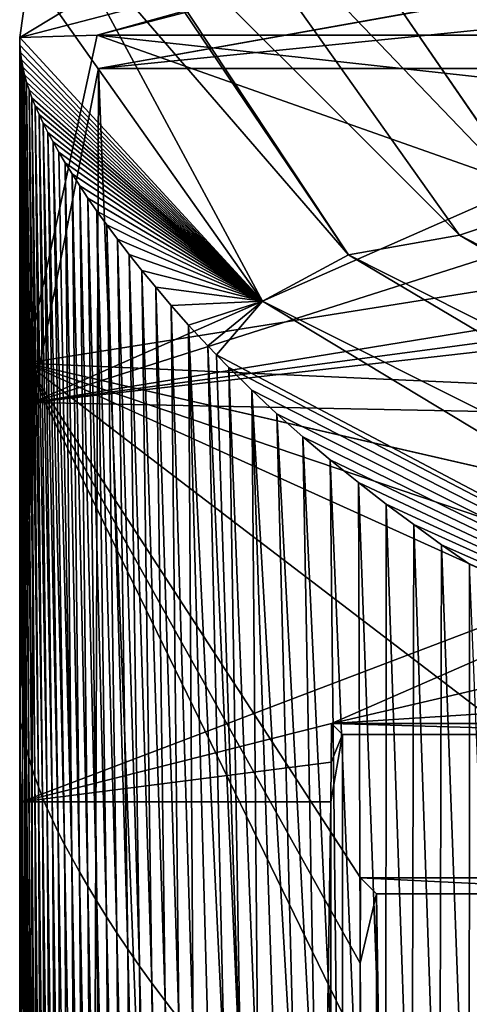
# Model space of a CAD drawing. Extents: x -54 to 446, y -6 to 1624.
# Tile 189 of 225: x -16 to -14.68, y 1619.95 to 1622.85. Entities that reach past the tile are written whole.
import ezdxf

# ---------------------------------------------------------------- set-up
doc = ezdxf.new("R2010")
doc.units = 0
doc.header["$LTSCALE"] = 46.933333
for name, color, linetype in [('1000', 7, 'CONTINUOUS'), ('1157', 7, 'CONTINUOUS'), ('1183', 7, 'CONTINUOUS'), ('1241', 7, 'CONTINUOUS'), ('1284', 7, 'CONTINUOUS'), ('1346', 7, 'CONTINUOUS'), ('1399', 7, 'CONTINUOUS'), ('1437', 7, 'CONTINUOUS'), ('1439', 7, 'CONTINUOUS'), ('1444', 7, 'CONTINUOUS'), ('1452', 7, 'CONTINUOUS'), ('1479', 7, 'CONTINUOUS'), ('1487', 7, 'CONTINUOUS'), ('1499', 7, 'CONTINUOUS'), ('1570', 7, 'CONTINUOUS'), ('1577', 7, 'CONTINUOUS'), ('967', 7, 'CONTINUOUS')]:
    doc.layers.add(name, color=color, linetype=linetype)

msp = doc.modelspace()

# ---------------------------------------------------------------- linework, layer by layer
at = {"layer": '1000', "color": 7, "linetype": 'CONTINUOUS'}
for points in [[(-15.7686, 1622.7078, -2.7114), (-12.8001, 1623.2398, -9.5999), (-13.6176, 1568, -8.4001), (-15.7686, 1622.7078, -2.7114)], [(-15.7686, 1622.7078, -2.7114), (-15.995, 1555.1313, -0.4), (-15.9628, 1621.7248, -1.0902), (-15.7686, 1622.7078, -2.7114)], [(-15.995, 1555.1313, -0.4), (-15.7686, 1622.7078, -2.7114), (-13.6176, 1568, -8.4001), (-15.995, 1555.1313, -0.4)], [(-15.9628, 1621.7248, -1.0902), (-15.995, 1555.1313, -0.4), (-15.995, 1620.5502, -0.4), (-15.9628, 1621.7248, -1.0902)]]:
    msp.add_3dface(points, dxfattribs=at)
at = {"layer": '1157', "color": 7, "linetype": 'CONTINUOUS'}
for points in [[(-12.8001, 1623.2398, -9.5999), (-15.7686, 1622.7078, -2.7114), (-11.0956, 1623.1821, -8.5375), (-12.8001, 1623.2398, -9.5999)], [(-15.7686, 1622.7078, -2.7114), (-13.7349, 1622.7078, -2.7114), (-11.0956, 1623.1821, -8.5375), (-15.7686, 1622.7078, -2.7114)]]:
    msp.add_3dface(points, dxfattribs=at)
at = {"layer": '1183', "color": 7, "linetype": 'CONTINUOUS'}
for points in [[(-13.9489, 1554.989, -1.4), (-13.9489, 1620.7487, -1.4), (-15.0514, 1554.989, -1.4), (-13.9489, 1554.989, -1.4)], [(-15.0514, 1554.989, -1.4), (-13.9489, 1620.7487, -1.4), (-15.0514, 1620.7487, -1.4), (-15.0514, 1554.989, -1.4)]]:
    msp.add_3dface(points, dxfattribs=at)
at = {"layer": '1241', "color": 7, "linetype": 'CONTINUOUS'}
for points in [[(-13.9489, 1620.7487, -1.4), (-13.9166, 1620.781, -0.4742), (-15.0837, 1620.781, -0.4742), (-13.9489, 1620.7487, -1.4)], [(-13.9489, 1620.7487, -1.4), (-15.0837, 1620.781, -0.4742), (-15.0514, 1620.7487, -1.4), (-13.9489, 1620.7487, -1.4)]]:
    msp.add_3dface(points, dxfattribs=at)
at = {"layer": '1284', "color": 7, "linetype": 'CONTINUOUS'}
for points in [[(-15.7686, 1622.7078, -2.7114), (-15.9628, 1621.7248, -1.0902), (-13.7349, 1622.7078, -2.7114), (-15.7686, 1622.7078, -2.7114)], [(-15.9628, 1621.7248, -1.0902), (-13.8533, 1622.3973, -2.0212), (-13.7349, 1622.7078, -2.7114), (-15.9628, 1621.7248, -1.0902)], [(-15.9628, 1621.7248, -1.0902), (-13.9218, 1622.0571, -1.478), (-13.8533, 1622.3973, -2.0212), (-15.9628, 1621.7248, -1.0902)], [(-13.4672, 1622.0588, -1.4803), (-15.9628, 1621.7248, -1.0902), (-13.0158, 1622.0606, -1.4827), (-13.4672, 1622.0588, -1.4803)], [(-13.0158, 1622.0606, -1.4827), (-15.9628, 1621.7248, -1.0902), (-13.0591, 1621.667, -1.0342), (-13.0158, 1622.0606, -1.4827)], [(-13.9218, 1622.0571, -1.478), (-15.9628, 1621.7248, -1.0902), (-13.4672, 1622.0588, -1.4803), (-13.9218, 1622.0571, -1.478)], [(-15.9628, 1621.7248, -1.0902), (-15.995, 1620.5502, -0.4), (-13.0591, 1621.667, -1.0342), (-15.9628, 1621.7248, -1.0902)], [(-15.995, 1620.5502, -0.4), (-15.0837, 1620.781, -0.4742), (-13.0591, 1621.667, -1.0342), (-15.995, 1620.5502, -0.4)], [(-13.0591, 1621.667, -1.0342), (-15.0837, 1620.781, -0.4742), (-13.081, 1621.2472, -0.7061), (-13.0591, 1621.667, -1.0342)], [(-15.0837, 1620.781, -0.4742), (-13, 1620.9153, -0.5289), (-13.081, 1621.2472, -0.7061), (-15.0837, 1620.781, -0.4742)], [(-13.9166, 1620.781, -0.4742), (-13, 1620.9153, -0.5289), (-15.0837, 1620.781, -0.4742), (-13.9166, 1620.781, -0.4742)], [(-15.0837, 1620.781, -0.4742), (-15.995, 1620.5502, -0.4), (-15.0851, 1620.6665, -0.4343), (-15.0837, 1620.781, -0.4742)], [(-15.995, 1620.5502, -0.4), (-15.0863, 1620.5502, -0.4), (-15.0851, 1620.6665, -0.4343), (-15.995, 1620.5502, -0.4)]]:
    msp.add_3dface(points, dxfattribs=at)
at = {"layer": '1346', "color": 7, "linetype": 'CONTINUOUS'}
for points in [[(-15.995, 1620.5502, -0.4), (-15.995, 1555.1313, -0.4), (-15.0863, 1620.5502, -0.4), (-15.995, 1620.5502, -0.4)], [(-15.995, 1555.1313, -0.4), (-15.0863, 1554.9541, -0.4), (-15.0863, 1620.5502, -0.4), (-15.995, 1555.1313, -0.4)]]:
    msp.add_3dface(points, dxfattribs=at)
at = {"layer": '1399', "color": 7, "linetype": 'CONTINUOUS'}
for points in [[(-15.7726, 1622.8059, -2.688), (-16, 1622.7984, -0.0001), (-12.8615, 1623.6144, -9.5174), (-15.7726, 1622.8059, -2.688)], [(-14.2308, 1623.2049, -7.3133), (-15.7726, 1622.8059, -2.688), (-12.8615, 1623.6144, -9.5174), (-14.2308, 1623.2049, -7.3133)], [(-15.981, 1621.8406, -0.7805), (-16, 1622.7984, -0.0001), (-15.7726, 1622.8059, -2.688), (-15.981, 1621.8406, -0.7805)], [(-16, 1622.7984, -0.0001), (-15.981, 1621.8406, -0.7805), (-16, 1621.3148, 0), (-16, 1622.7984, -0.0001)], [(-16, 1620.8106, 0), (-16, 1621.3148, 0), (-15.981, 1621.8406, -0.7805), (-16, 1620.8106, 0)], [(-16, 1619.8222), (-16, 1620.8106, 0), (-15.981, 1621.8406, -0.7805), (-16, 1619.8222)]]:
    msp.add_3dface(points, dxfattribs=at)
at = {"layer": '1437', "color": 7, "linetype": 'CONTINUOUS'}
msp.add_3dface([(-15.7726, 1622.8059, -2.688), (-14.2308, 1623.2049, -7.3133), (-13.7395, 1622.8059, -2.688), (-15.7726, 1622.8059, -2.688)], dxfattribs=at)
at = {"layer": '1439', "color": 7, "linetype": 'CONTINUOUS'}
for points in [[(-15.981, 1621.8406, -0.7805), (-15.7726, 1622.8059, -2.688), (-13.9548, 1622.1638, -1.1247), (-15.981, 1621.8406, -0.7805)], [(-13.9548, 1622.1638, -1.1247), (-15.7726, 1622.8059, -2.688), (-13.8757, 1622.5977, -1.8613), (-13.9548, 1622.1638, -1.1247)], [(-13.8757, 1622.5977, -1.8613), (-15.7726, 1622.8059, -2.688), (-13.7395, 1622.8059, -2.688), (-13.8757, 1622.5977, -1.8613)], [(-12.9829, 1621.7069, -0.666), (-15.981, 1621.8406, -0.7805), (-13.9548, 1622.1638, -1.1247), (-12.9829, 1621.7069, -0.666)], [(-16, 1619.8222), (-15.981, 1621.8406, -0.7805), (-15.0002, 1619.8222), (-16, 1619.8222)], [(-15.981, 1621.8406, -0.7805), (-13, 1620.4896, -0.0752), (-14.0016, 1620.3269, -0.0428), (-15.981, 1621.8406, -0.7805)], [(-13, 1620.4896, -0.0752), (-15.981, 1621.8406, -0.7805), (-13, 1620.8293, -0.1741), (-13, 1620.4896, -0.0752)], [(-15.0002, 1619.8222), (-15.981, 1621.8406, -0.7805), (-14.9998, 1620.0754, -0.0107), (-15.0002, 1619.8222)], [(-14.9987, 1620.3269, -0.0428), (-15.981, 1621.8406, -0.7805), (-14.0016, 1620.3269, -0.0428), (-14.9987, 1620.3269, -0.0428)], [(-15.981, 1621.8406, -0.7805), (-14.9987, 1620.3269, -0.0428), (-14.9998, 1620.0754, -0.0107), (-15.981, 1621.8406, -0.7805)], [(-13, 1620.8293, -0.1741), (-15.981, 1621.8406, -0.7805), (-13, 1621.1551, -0.3124), (-13, 1620.8293, -0.1741)], [(-13, 1621.1551, -0.3124), (-15.981, 1621.8406, -0.7805), (-12.9962, 1621.1555, -0.3126), (-13, 1621.1551, -0.3124)], [(-12.9962, 1621.1555, -0.3126), (-15.981, 1621.8406, -0.7805), (-12.9829, 1621.7069, -0.666), (-12.9962, 1621.1555, -0.3126)]]:
    msp.add_3dface(points, dxfattribs=at)
at = {"layer": '1444', "color": 7, "linetype": 'CONTINUOUS'}
for points in [[(-14.9987, 1620.3269, -0.0428), (-14.0016, 1620.3269, -0.0428), (-14.049, 1620.2795, -1.4), (-14.9987, 1620.3269, -0.0428)], [(-14.9513, 1620.2795, -1.4), (-14.9987, 1620.3269, -0.0428), (-14.049, 1620.2795, -1.4), (-14.9513, 1620.2795, -1.4)]]:
    msp.add_3dface(points, dxfattribs=at)
at = {"layer": '1452', "color": 7, "linetype": 'CONTINUOUS'}
for points in [[(-14.9513, 1555.2266, -1.4), (-14.9513, 1620.2795, -1.4), (-14.049, 1555.2266, -1.4), (-14.9513, 1555.2266, -1.4)], [(-14.049, 1555.2266, -1.4), (-14.9513, 1620.2795, -1.4), (-14.049, 1620.2795, -1.4), (-14.049, 1555.2266, -1.4)]]:
    msp.add_3dface(points, dxfattribs=at)
at = {"layer": '1479', "color": 7, "linetype": 'CONTINUOUS'}
for points in [[(-14.9998, 1620.0754, -0.0107), (-14.9987, 1620.3269, -0.0428), (-14.9513, 1620.2795, -1.4), (-14.9998, 1620.0754, -0.0107)], [(-14.9513, 1555.2266, -1.4), (-14.9998, 1620.0754, -0.0107), (-14.9513, 1620.2795, -1.4), (-14.9513, 1555.2266, -1.4)], [(-15.0002, 1619.8222), (-14.9998, 1620.0754, -0.0107), (-14.9513, 1555.2266, -1.4), (-15.0002, 1619.8222)]]:
    msp.add_3dface(points, dxfattribs=at)
at = {"layer": '1487', "color": 7, "linetype": 'CONTINUOUS'}
msp.add_3dface([(46.1199, 1623.4541, 0.3934), (-15.3, 1623.493, 0.0872), (-14.4766, 1622.2943, 7.7531), (46.1199, 1623.4541, 0.3934)], dxfattribs=at)
at = {"layer": '1499', "color": 7, "linetype": 'CONTINUOUS'}
for points in [[(-15.3, 1623.493, 0.0872), (-15.5729, 1623.4384, 0.074), (-14.4766, 1622.2943, 7.7531), (-15.3, 1623.493, 0.0872)], [(-15.5729, 1623.4384, 0.074), (-15.7876, 1623.2978, 0.046), (-14.7082, 1622.2178, 7.891), (-15.5729, 1623.4384, 0.074)], [(-14.4766, 1622.2943, 7.7531), (-15.5729, 1623.4384, 0.074), (-14.7082, 1622.2178, 7.891), (-14.4766, 1622.2943, 7.7531)], [(-15.7959, 1623.2897, 0.0447), (-15.8975, 1623.1611, 0.0253), (-15.0341, 1622.1597, 7.4601), (-15.7959, 1623.2897, 0.0447)], [(-15.7876, 1623.2978, 0.046), (-15.7959, 1623.2897, 0.0447), (-15.0341, 1622.1597, 7.4601), (-15.7876, 1623.2978, 0.046)], [(-14.7082, 1622.2178, 7.891), (-15.7876, 1623.2978, 0.046), (-15.0341, 1622.1597, 7.4601), (-14.7082, 1622.2178, 7.891)], [(-15.8975, 1623.1611, 0.0253), (-15.9718, 1622.995, 0.008), (-15.2863, 1622.0236, 7.0077), (-15.8975, 1623.1611, 0.0253)], [(-15.0341, 1622.1597, 7.4601), (-15.8975, 1623.1611, 0.0253), (-15.2863, 1622.0236, 7.0077), (-15.0341, 1622.1597, 7.4601)], [(-15.9718, 1622.995, 0.008), (-16, 1622.7984, -0.0001), (-15.2863, 1622.0236, 7.0077), (-15.9718, 1622.995, 0.008)], [(-16, 1622.7984, -0.0001), (-15.9995, 1622.7764, 0.1835), (-15.2863, 1622.0236, 7.0077), (-16, 1622.7984, -0.0001)], [(-15.9995, 1622.7764, 0.1835), (-15.9978, 1622.7546, 0.3661), (-15.2863, 1622.0236, 7.0077), (-15.9995, 1622.7764, 0.1835)], [(-15.9978, 1622.7546, 0.3661), (-15.995, 1622.7329, 0.5477), (-15.2863, 1622.0236, 7.0077), (-15.9978, 1622.7546, 0.3661)], [(-15.995, 1622.7329, 0.5477), (-15.9911, 1622.7113, 0.7274), (-15.2863, 1622.0236, 7.0077), (-15.995, 1622.7329, 0.5477)], [(-15.9911, 1622.7113, 0.7274), (-15.986, 1622.6895, 0.9066), (-15.2863, 1622.0236, 7.0077), (-15.9911, 1622.7113, 0.7274)], [(-15.986, 1622.6895, 0.9066), (-15.9798, 1622.6673, 1.0878), (-15.2863, 1622.0236, 7.0077), (-15.986, 1622.6895, 0.9066)], [(-15.9798, 1622.6673, 1.0878), (-15.9725, 1622.6447, 1.2698), (-15.2863, 1622.0236, 7.0077), (-15.9798, 1622.6673, 1.0878)], [(-15.9725, 1622.6447, 1.2698), (-15.964, 1622.6215, 1.4544), (-15.2863, 1622.0236, 7.0077), (-15.9725, 1622.6447, 1.2698)], [(-15.964, 1622.6215, 1.4544), (-15.9542, 1622.5975, 1.6428), (-15.2863, 1622.0236, 7.0077), (-15.964, 1622.6215, 1.4544)], [(-15.9542, 1622.5975, 1.6428), (-15.9432, 1622.5727, 1.8345), (-15.2863, 1622.0236, 7.0077), (-15.9542, 1622.5975, 1.6428)], [(-15.9432, 1622.5727, 1.8345), (-15.9309, 1622.5468, 2.0312), (-15.2863, 1622.0236, 7.0077), (-15.9432, 1622.5727, 1.8345)], [(-15.9309, 1622.5468, 2.0312), (-15.9171, 1622.5198, 2.2338), (-15.2863, 1622.0236, 7.0077), (-15.9309, 1622.5468, 2.0312)], [(-15.9171, 1622.5198, 2.2338), (-15.9019, 1622.4916, 2.4421), (-15.2863, 1622.0236, 7.0077), (-15.9171, 1622.5198, 2.2338)], [(-15.9019, 1622.4916, 2.4421), (-15.885, 1622.4619, 2.6585), (-15.2863, 1622.0236, 7.0077), (-15.9019, 1622.4916, 2.4421)], [(-15.885, 1622.4619, 2.6585), (-15.8664, 1622.4306, 2.8827), (-15.2863, 1622.0236, 7.0077), (-15.885, 1622.4619, 2.6585)], [(-15.8664, 1622.4306, 2.8827), (-15.8461, 1622.3977, 3.1151), (-15.2863, 1622.0236, 7.0077), (-15.8664, 1622.4306, 2.8827)], [(-15.8461, 1622.3977, 3.1151), (-15.8238, 1622.3629, 3.3571), (-15.2863, 1622.0236, 7.0077), (-15.8461, 1622.3977, 3.1151)], [(-15.8238, 1622.3629, 3.3571), (-15.7995, 1622.3265, 3.6074), (-15.2863, 1622.0236, 7.0077), (-15.8238, 1622.3629, 3.3571)], [(-15.7995, 1622.3265, 3.6074), (-15.7731, 1622.2882, 3.867), (-15.2863, 1622.0236, 7.0077), (-15.7995, 1622.3265, 3.6074)], [(-15.7731, 1622.2882, 3.867), (-15.7442, 1622.2478, 4.1368), (-15.2863, 1622.0236, 7.0077), (-15.7731, 1622.2882, 3.867)], [(-11.8378, 1620.7304, 14.9571), (-14.4766, 1622.2943, 7.7531), (-14.7082, 1622.2178, 7.891), (-11.8378, 1620.7304, 14.9571)], [(-15.7442, 1622.2478, 4.1368), (-15.713, 1622.2056, 4.4149), (-15.2863, 1622.0236, 7.0077), (-15.7442, 1622.2478, 4.1368)], [(-14.7082, 1622.2178, 7.891), (-15.0341, 1622.1597, 7.4601), (-12.0272, 1620.6419, 15.1195), (-14.7082, 1622.2178, 7.891)], [(-11.8378, 1620.7304, 14.9571), (-14.7082, 1622.2178, 7.891), (-12.0272, 1620.6419, 15.1195), (-11.8378, 1620.7304, 14.9571)], [(-15.713, 1622.2056, 4.4149), (-15.6788, 1622.1609, 4.7049), (-15.2863, 1622.0236, 7.0077), (-15.713, 1622.2056, 4.4149)], [(-15.6788, 1622.1609, 4.7049), (-15.6413, 1622.1137, 5.0068), (-15.2863, 1622.0236, 7.0077), (-15.6788, 1622.1609, 4.7049)], [(-15.0341, 1622.1597, 7.4601), (-15.2863, 1622.0236, 7.0077), (-12.1839, 1620.4677, 15.2756), (-15.0341, 1622.1597, 7.4601)], [(-12.0272, 1620.6419, 15.1195), (-15.0341, 1622.1597, 7.4601), (-12.1839, 1620.4677, 15.2756), (-12.0272, 1620.6419, 15.1195)], [(-15.6413, 1622.1137, 5.0068), (-15.6005, 1622.064, 5.3196), (-15.2863, 1622.0236, 7.0077), (-15.6413, 1622.1137, 5.0068)], [(-15.6005, 1622.064, 5.3196), (-15.555, 1622.0106, 5.6498), (-15.2863, 1622.0236, 7.0077), (-15.6005, 1622.064, 5.3196)], [(-15.555, 1622.0106, 5.6498), (-15.5038, 1621.9529, 6), (-15.2863, 1622.0236, 7.0077), (-15.555, 1622.0106, 5.6498)], [(-15.5038, 1621.9529, 6), (-15.4472, 1621.8918, 6.3631), (-15.2863, 1622.0236, 7.0077), (-15.5038, 1621.9529, 6)], [(-15.4472, 1621.8918, 6.3631), (-15.4217, 1621.865, 6.5195), (-15.2863, 1622.0236, 7.0077), (-15.4472, 1621.8918, 6.3631)], [(-15.2863, 1622.0236, 7.0077), (-15.4217, 1621.865, 6.5195), (-12.2824, 1620.2066, 15.384), (-15.2863, 1622.0236, 7.0077)], [(-12.1839, 1620.4677, 15.2756), (-15.2863, 1622.0236, 7.0077), (-12.2824, 1620.2066, 15.384), (-12.1839, 1620.4677, 15.2756)], [(-15.4217, 1621.865, 6.5195), (-15.3858, 1621.8282, 6.7318), (-12.2824, 1620.2066, 15.384), (-15.4217, 1621.865, 6.5195)], [(-15.3858, 1621.8282, 6.7318), (-15.3176, 1621.7609, 7.1124), (-12.2824, 1620.2066, 15.384), (-15.3858, 1621.8282, 6.7318)], [(-15.3176, 1621.7609, 7.1124), (-15.244, 1621.6921, 7.4917), (-12.2824, 1620.2066, 15.384), (-15.3176, 1621.7609, 7.1124)], [(-15.244, 1621.6921, 7.4917), (-15.1679, 1621.6244, 7.8551), (-12.2824, 1620.2066, 15.384), (-15.244, 1621.6921, 7.4917)], [(-15.1679, 1621.6244, 7.8551), (-15.0875, 1621.5563, 8.2114), (-12.2824, 1620.2066, 15.384), (-15.1679, 1621.6244, 7.8551)], [(-15.0875, 1621.5563, 8.2114), (-15.005, 1621.4896, 8.5526), (-12.2824, 1620.2066, 15.384), (-15.0875, 1621.5563, 8.2114)], [(-15.005, 1621.4896, 8.5526), (-14.9233, 1621.4263, 8.8697), (-12.2824, 1620.2066, 15.384), (-15.005, 1621.4896, 8.5526)], [(-14.9233, 1621.4263, 8.8697), (-14.8423, 1621.3658, 9.1675), (-12.2824, 1620.2066, 15.384), (-14.9233, 1621.4263, 8.8697)], [(-14.8423, 1621.3658, 9.1675), (-14.7606, 1621.3067, 9.4538), (-12.2824, 1620.2066, 15.384), (-14.8423, 1621.3658, 9.1675)], [(-14.7606, 1621.3067, 9.4538), (-14.6787, 1621.2492, 9.7284), (-12.2824, 1620.2066, 15.384), (-14.7606, 1621.3067, 9.4538)]]:
    msp.add_3dface(points, dxfattribs=at)
at = {"layer": '1570', "color": 7, "linetype": 'CONTINUOUS'}
for points in [[(-12.8615, 1623.6144, -9.5174), (-16, 1622.7984, -0.0001), (-14.0453, 1623.9828, -7.1863), (-12.8615, 1623.6144, -9.5174)], [(-14.0453, 1623.9828, -7.1863), (-16, 1622.7984, -0.0001), (-15.9718, 1622.995, 0.008), (-14.0453, 1623.9828, -7.1863)]]:
    msp.add_3dface(points, dxfattribs=at)
at = {"layer": '1577', "color": 7, "linetype": 'CONTINUOUS'}
for points in [[(-16, 1622.7984, -0.0001), (-16, 1621.3148, 0), (-15.9985, 1620.7849, 0.1534), (-16, 1622.7984, -0.0001)], [(-16, 1622.7984, -0.0001), (-15.9985, 1620.7849, 0.1534), (-15.9995, 1622.7764, 0.1835), (-16, 1622.7984, -0.0001)], [(-15.9985, 1620.7849, 0.1534), (-15.9915, 1620.7598, 0.3106), (-15.9995, 1622.7764, 0.1835), (-15.9985, 1620.7849, 0.1534)], [(-15.9995, 1622.7764, 0.1835), (-15.9915, 1620.7598, 0.3106), (-15.9978, 1622.7546, 0.3661), (-15.9995, 1622.7764, 0.1835)], [(-15.9915, 1620.7598, 0.3106), (-15.9854, 1620.7342, 0.4721), (-15.9978, 1622.7546, 0.3661), (-15.9915, 1620.7598, 0.3106)], [(-15.9978, 1622.7546, 0.3661), (-15.9854, 1620.7342, 0.4721), (-15.995, 1622.7329, 0.5477), (-15.9978, 1622.7546, 0.3661)], [(-15.9854, 1620.7342, 0.4721), (-15.9798, 1620.7079, 0.6385), (-15.995, 1622.7329, 0.5477), (-15.9854, 1620.7342, 0.4721)], [(-15.995, 1622.7329, 0.5477), (-15.9798, 1620.7079, 0.6385), (-15.9911, 1622.7113, 0.7274), (-15.995, 1622.7329, 0.5477)], [(-15.9798, 1620.7079, 0.6385), (-15.9735, 1620.6809, 0.8102), (-15.9911, 1622.7113, 0.7274), (-15.9798, 1620.7079, 0.6385)], [(-15.9911, 1622.7113, 0.7274), (-15.9735, 1620.6809, 0.8102), (-15.986, 1622.6895, 0.9066), (-15.9911, 1622.7113, 0.7274)], [(-15.9735, 1620.6809, 0.8102), (-15.9655, 1620.6531, 0.9875), (-15.986, 1622.6895, 0.9066), (-15.9735, 1620.6809, 0.8102)], [(-15.986, 1622.6895, 0.9066), (-15.9655, 1620.6531, 0.9875), (-15.9798, 1622.6673, 1.0878), (-15.986, 1622.6895, 0.9066)], [(-15.9655, 1620.6531, 0.9875), (-15.9558, 1620.6242, 1.1709), (-15.9798, 1622.6673, 1.0878), (-15.9655, 1620.6531, 0.9875)], [(-15.9798, 1622.6673, 1.0878), (-15.9558, 1620.6242, 1.1709), (-15.9725, 1622.6447, 1.2698), (-15.9798, 1622.6673, 1.0878)], [(-15.9558, 1620.6242, 1.1709), (-15.945, 1620.5943, 1.361), (-15.9725, 1622.6447, 1.2698), (-15.9558, 1620.6242, 1.1709)], [(-15.9725, 1622.6447, 1.2698), (-15.945, 1620.5943, 1.361), (-15.964, 1622.6215, 1.4544), (-15.9725, 1622.6447, 1.2698)], [(-15.945, 1620.5943, 1.361), (-15.9328, 1620.5632, 1.558), (-15.964, 1622.6215, 1.4544), (-15.945, 1620.5943, 1.361)], [(-15.964, 1622.6215, 1.4544), (-15.9328, 1620.5632, 1.558), (-15.9542, 1622.5975, 1.6428), (-15.964, 1622.6215, 1.4544)], [(-15.9328, 1620.5632, 1.558), (-15.9191, 1620.5307, 1.7625), (-15.9542, 1622.5975, 1.6428), (-15.9328, 1620.5632, 1.558)], [(-15.9542, 1622.5975, 1.6428), (-15.9191, 1620.5307, 1.7625), (-15.9432, 1622.5727, 1.8345), (-15.9542, 1622.5975, 1.6428)], [(-15.9191, 1620.5307, 1.7625), (-15.9038, 1620.4968, 1.9749), (-15.9432, 1622.5727, 1.8345), (-15.9191, 1620.5307, 1.7625)], [(-15.9432, 1622.5727, 1.8345), (-15.9038, 1620.4968, 1.9749), (-15.9309, 1622.5468, 2.0312), (-15.9432, 1622.5727, 1.8345)], [(-15.9038, 1620.4968, 1.9749), (-15.8868, 1620.4614, 2.1957), (-15.9309, 1622.5468, 2.0312), (-15.9038, 1620.4968, 1.9749)], [(-15.9309, 1622.5468, 2.0312), (-15.8868, 1620.4614, 2.1957), (-15.9171, 1622.5198, 2.2338), (-15.9309, 1622.5468, 2.0312)], [(-15.8868, 1620.4614, 2.1957), (-15.868, 1620.4243, 2.4252), (-15.9171, 1622.5198, 2.2338), (-15.8868, 1620.4614, 2.1957)], [(-15.9171, 1622.5198, 2.2338), (-15.868, 1620.4243, 2.4252), (-15.9019, 1622.4916, 2.4421), (-15.9171, 1622.5198, 2.2338)], [(-15.868, 1620.4243, 2.4252), (-15.8472, 1620.3854, 2.664), (-15.9019, 1622.4916, 2.4421), (-15.868, 1620.4243, 2.4252)], [(-15.9019, 1622.4916, 2.4421), (-15.8472, 1620.3854, 2.664), (-15.885, 1622.4619, 2.6585), (-15.9019, 1622.4916, 2.4421)], [(-15.885, 1622.4619, 2.6585), (-15.8472, 1620.3854, 2.664), (-15.8664, 1622.4306, 2.8827), (-15.885, 1622.4619, 2.6585)], [(-15.8472, 1620.3854, 2.664), (-15.8246, 1620.3446, 2.9122), (-15.8664, 1622.4306, 2.8827), (-15.8472, 1620.3854, 2.664)], [(-15.8664, 1622.4306, 2.8827), (-15.8246, 1620.3446, 2.9122), (-15.8461, 1622.3977, 3.1151), (-15.8664, 1622.4306, 2.8827)], [(-15.8246, 1620.3446, 2.9122), (-15.8, 1620.3021, 3.1689), (-15.8461, 1622.3977, 3.1151), (-15.8246, 1620.3446, 2.9122)], [(-15.8461, 1622.3977, 3.1151), (-15.8, 1620.3021, 3.1689), (-15.8238, 1622.3629, 3.3571), (-15.8461, 1622.3977, 3.1151)], [(-15.8, 1620.3021, 3.1689), (-15.7734, 1620.258, 3.4333), (-15.8238, 1622.3629, 3.3571), (-15.8, 1620.3021, 3.1689)], [(-15.8238, 1622.3629, 3.3571), (-15.7734, 1620.258, 3.4333), (-15.7995, 1622.3265, 3.6074), (-15.8238, 1622.3629, 3.3571)], [(-15.7734, 1620.258, 3.4333), (-15.745, 1620.2123, 3.7043), (-15.7995, 1622.3265, 3.6074), (-15.7734, 1620.258, 3.4333)], [(-15.7995, 1622.3265, 3.6074), (-15.745, 1620.2123, 3.7043), (-15.7731, 1622.2882, 3.867), (-15.7995, 1622.3265, 3.6074)], [(-15.745, 1620.2123, 3.7043), (-15.7146, 1620.1652, 3.9811), (-15.7731, 1622.2882, 3.867), (-15.745, 1620.2123, 3.7043)], [(-15.7731, 1622.2882, 3.867), (-15.7146, 1620.1652, 3.9811), (-15.7442, 1622.2478, 4.1368), (-15.7731, 1622.2882, 3.867)], [(-15.7146, 1620.1652, 3.9811), (-15.6821, 1620.1168, 4.2626), (-15.7442, 1622.2478, 4.1368), (-15.7146, 1620.1652, 3.9811)], [(-15.7442, 1622.2478, 4.1368), (-15.6821, 1620.1168, 4.2626), (-15.713, 1622.2056, 4.4149), (-15.7442, 1622.2478, 4.1368)], [(-15.6821, 1620.1168, 4.2626), (-15.6477, 1620.0672, 4.5481), (-15.713, 1622.2056, 4.4149), (-15.6821, 1620.1168, 4.2626)], [(-15.713, 1622.2056, 4.4149), (-15.6477, 1620.0672, 4.5481), (-15.6788, 1622.1609, 4.7049), (-15.713, 1622.2056, 4.4149)], [(-15.6477, 1620.0672, 4.5481), (-15.6113, 1620.0165, 4.8364), (-15.6788, 1622.1609, 4.7049), (-15.6477, 1620.0672, 4.5481)], [(-15.6788, 1622.1609, 4.7049), (-15.6113, 1620.0165, 4.8364), (-15.6413, 1622.1137, 5.0068), (-15.6788, 1622.1609, 4.7049)], [(-15.6113, 1620.0165, 4.8364), (-15.5728, 1619.9648, 5.1267), (-15.6413, 1622.1137, 5.0068), (-15.6113, 1620.0165, 4.8364)], [(-15.6413, 1622.1137, 5.0068), (-15.5728, 1619.9648, 5.1267), (-15.6005, 1622.064, 5.3196), (-15.6413, 1622.1137, 5.0068)], [(-15.5728, 1619.9648, 5.1267), (-15.5323, 1619.9123, 5.4181), (-15.6005, 1622.064, 5.3196), (-15.5728, 1619.9648, 5.1267)], [(-15.6005, 1622.064, 5.3196), (-15.5323, 1619.9123, 5.4181), (-15.555, 1622.0106, 5.6498), (-15.6005, 1622.064, 5.3196)], [(-15.5323, 1619.9123, 5.4181), (-15.4899, 1619.859, 5.7095), (-15.555, 1622.0106, 5.6498), (-15.5323, 1619.9123, 5.4181)], [(-15.555, 1622.0106, 5.6498), (-15.4899, 1619.859, 5.7095), (-15.5038, 1621.9529, 6), (-15.555, 1622.0106, 5.6498)], [(-15.4899, 1619.859, 5.7095), (-15.4453, 1619.8051, 6.0001), (-15.5038, 1621.9529, 6), (-15.4899, 1619.859, 5.7095)], [(-15.4453, 1619.8051, 6.0001), (-15.3987, 1619.7507, 6.2888), (-15.5038, 1621.9529, 6), (-15.4453, 1619.8051, 6.0001)], [(-15.5038, 1621.9529, 6), (-15.3987, 1619.7507, 6.2888), (-15.4472, 1621.8918, 6.3631), (-15.5038, 1621.9529, 6)], [(-15.3987, 1619.7507, 6.2888), (-15.35, 1619.6958, 6.5748), (-15.4472, 1621.8918, 6.3631), (-15.3987, 1619.7507, 6.2888)], [(-15.4472, 1621.8918, 6.3631), (-15.35, 1619.6958, 6.5748), (-15.4217, 1621.865, 6.5195), (-15.4472, 1621.8918, 6.3631)], [(-15.4217, 1621.865, 6.5195), (-15.35, 1619.6958, 6.5748), (-15.3858, 1621.8282, 6.7318), (-15.4217, 1621.865, 6.5195)], [(-15.35, 1619.6958, 6.5748), (-15.2989, 1619.6406, 6.8578), (-15.3858, 1621.8282, 6.7318), (-15.35, 1619.6958, 6.5748)], [(-15.3858, 1621.8282, 6.7318), (-15.2989, 1619.6406, 6.8578), (-15.3176, 1621.7609, 7.1124), (-15.3858, 1621.8282, 6.7318)], [(-15.2989, 1619.6406, 6.8578), (-15.2452, 1619.5848, 7.1383), (-15.3176, 1621.7609, 7.1124), (-15.2989, 1619.6406, 6.8578)], [(-15.2452, 1619.5848, 7.1383), (-15.1885, 1619.5283, 7.4174), (-15.3176, 1621.7609, 7.1124), (-15.2452, 1619.5848, 7.1383)], [(-15.3176, 1621.7609, 7.1124), (-15.1885, 1619.5283, 7.4174), (-15.244, 1621.6921, 7.4917), (-15.3176, 1621.7609, 7.1124)], [(-15.1885, 1619.5283, 7.4174), (-15.1283, 1619.4709, 7.6959), (-15.244, 1621.6921, 7.4917), (-15.1885, 1619.5283, 7.4174)], [(-15.244, 1621.6921, 7.4917), (-15.1283, 1619.4709, 7.6959), (-15.1679, 1621.6244, 7.8551), (-15.244, 1621.6921, 7.4917)], [(-15.1283, 1619.4709, 7.6959), (-15.0645, 1619.4125, 7.9748), (-15.1679, 1621.6244, 7.8551), (-15.1283, 1619.4709, 7.6959)], [(-15.1679, 1621.6244, 7.8551), (-15.0645, 1619.4125, 7.9748), (-15.0875, 1621.5563, 8.2114), (-15.1679, 1621.6244, 7.8551)], [(-15.0645, 1619.4125, 7.9748), (-14.9966, 1619.3528, 8.2548), (-15.0875, 1621.5563, 8.2114), (-15.0645, 1619.4125, 7.9748)], [(-15.0875, 1621.5563, 8.2114), (-14.9966, 1619.3528, 8.2548), (-15.005, 1621.4896, 8.5526), (-15.0875, 1621.5563, 8.2114)], [(-14.9966, 1619.3528, 8.2548), (-14.9245, 1619.2918, 8.5369), (-15.005, 1621.4896, 8.5526), (-14.9966, 1619.3528, 8.2548)], [(-15.005, 1621.4896, 8.5526), (-14.9245, 1619.2918, 8.5369), (-14.9233, 1621.4263, 8.8697), (-15.005, 1621.4896, 8.5526)], [(-14.9245, 1619.2918, 8.5369), (-14.8477, 1619.2291, 8.822), (-14.9233, 1621.4263, 8.8697), (-14.9245, 1619.2918, 8.5369)], [(-14.9233, 1621.4263, 8.8697), (-14.8477, 1619.2291, 8.822), (-14.8423, 1621.3658, 9.1675), (-14.9233, 1621.4263, 8.8697)], [(-14.8477, 1619.2291, 8.822), (-14.7661, 1619.1647, 9.1111), (-14.8423, 1621.3658, 9.1675), (-14.8477, 1619.2291, 8.822)], [(-14.8423, 1621.3658, 9.1675), (-14.7661, 1619.1647, 9.1111), (-14.7606, 1621.3067, 9.4538), (-14.8423, 1621.3658, 9.1675)], [(-16, 1621.3148, 0), (-16, 1620.8106, 0), (-15.9985, 1620.7849, 0.1534), (-16, 1621.3148, 0)], [(-14.7661, 1619.1647, 9.1111), (-14.6793, 1619.0983, 9.405), (-14.7606, 1621.3067, 9.4538), (-14.7661, 1619.1647, 9.1111)], [(-14.7606, 1621.3067, 9.4538), (-14.6793, 1619.0983, 9.405), (-14.6787, 1621.2492, 9.7284), (-14.7606, 1621.3067, 9.4538)], [(-14.6793, 1619.0983, 9.405), (-14.587, 1619.0298, 9.7047), (-14.6787, 1621.2492, 9.7284), (-14.6793, 1619.0983, 9.405)], [(-16, 1620.8106, 0), (-16, 1619.8222), (-15.9973, 1618.7911, 0.1564), (-16, 1620.8106, 0)], [(-15.9985, 1620.7849, 0.1534), (-16, 1620.8106, 0), (-15.9973, 1618.7911, 0.1564), (-15.9985, 1620.7849, 0.1534)], [(-15.9915, 1620.7598, 0.3106), (-15.9985, 1620.7849, 0.1534), (-15.9973, 1618.7911, 0.1564), (-15.9915, 1620.7598, 0.3106)], [(-15.9851, 1618.763, 0.3166), (-15.9915, 1620.7598, 0.3106), (-15.9973, 1618.7911, 0.1564), (-15.9851, 1618.763, 0.3166)], [(-15.9854, 1620.7342, 0.4721), (-15.9915, 1620.7598, 0.3106), (-15.9851, 1618.763, 0.3166), (-15.9854, 1620.7342, 0.4721)], [(-15.9798, 1620.7079, 0.6385), (-15.9854, 1620.7342, 0.4721), (-15.9754, 1618.7344, 0.4811), (-15.9798, 1620.7079, 0.6385)], [(-15.9754, 1618.7344, 0.4811), (-15.9854, 1620.7342, 0.4721), (-15.9851, 1618.763, 0.3166), (-15.9754, 1618.7344, 0.4811)], [(-15.9735, 1620.6809, 0.8102), (-15.9798, 1620.7079, 0.6385), (-15.9675, 1618.7052, 0.6504), (-15.9735, 1620.6809, 0.8102)], [(-15.9675, 1618.7052, 0.6504), (-15.9798, 1620.7079, 0.6385), (-15.9754, 1618.7344, 0.4811), (-15.9675, 1618.7052, 0.6504)], [(-15.9655, 1620.6531, 0.9875), (-15.9735, 1620.6809, 0.8102), (-15.9592, 1618.6753, 0.8249), (-15.9655, 1620.6531, 0.9875)], [(-15.9592, 1618.6753, 0.8249), (-15.9735, 1620.6809, 0.8102), (-15.9675, 1618.7052, 0.6504), (-15.9592, 1618.6753, 0.8249)], [(-15.9558, 1620.6242, 1.1709), (-15.9655, 1620.6531, 0.9875), (-15.9487, 1618.6445, 1.005), (-15.9558, 1620.6242, 1.1709)], [(-15.9487, 1618.6445, 1.005), (-15.9655, 1620.6531, 0.9875), (-15.9592, 1618.6753, 0.8249), (-15.9487, 1618.6445, 1.005)], [(-15.945, 1620.5943, 1.361), (-15.9558, 1620.6242, 1.1709), (-15.9362, 1618.6128, 1.1912), (-15.945, 1620.5943, 1.361)], [(-15.9362, 1618.6128, 1.1912), (-15.9558, 1620.6242, 1.1709), (-15.9487, 1618.6445, 1.005), (-15.9362, 1618.6128, 1.1912)], [(-15.9328, 1620.5632, 1.558), (-15.945, 1620.5943, 1.361), (-15.9227, 1618.58, 1.384), (-15.9328, 1620.5632, 1.558)], [(-15.9227, 1618.58, 1.384), (-15.945, 1620.5943, 1.361), (-15.9362, 1618.6128, 1.1912), (-15.9227, 1618.58, 1.384)], [(-15.9191, 1620.5307, 1.7625), (-15.9328, 1620.5632, 1.558), (-15.908, 1618.546, 1.5837), (-15.9191, 1620.5307, 1.7625)], [(-15.908, 1618.546, 1.5837), (-15.9328, 1620.5632, 1.558), (-15.9227, 1618.58, 1.384), (-15.908, 1618.546, 1.5837)], [(-15.9038, 1620.4968, 1.9749), (-15.9191, 1620.5307, 1.7625), (-15.8918, 1618.5107, 1.7908), (-15.9038, 1620.4968, 1.9749)], [(-15.8918, 1618.5107, 1.7908), (-15.9191, 1620.5307, 1.7625), (-15.908, 1618.546, 1.5837), (-15.8918, 1618.5107, 1.7908)], [(-15.8868, 1620.4614, 2.1957), (-15.9038, 1620.4968, 1.9749), (-15.8741, 1618.474, 2.0057), (-15.8868, 1620.4614, 2.1957)], [(-15.8741, 1618.474, 2.0057), (-15.9038, 1620.4968, 1.9749), (-15.8918, 1618.5107, 1.7908), (-15.8741, 1618.474, 2.0057)], [(-15.868, 1620.4243, 2.4252), (-15.8868, 1620.4614, 2.1957), (-15.8546, 1618.4357, 2.229), (-15.868, 1620.4243, 2.4252)], [(-15.8546, 1618.4357, 2.229), (-15.8868, 1620.4614, 2.1957), (-15.8741, 1618.474, 2.0057), (-15.8546, 1618.4357, 2.229)], [(-15.8472, 1620.3854, 2.664), (-15.868, 1620.4243, 2.4252), (-15.8333, 1618.3958, 2.4609), (-15.8472, 1620.3854, 2.664)], [(-15.8333, 1618.3958, 2.4609), (-15.868, 1620.4243, 2.4252), (-15.8546, 1618.4357, 2.229), (-15.8333, 1618.3958, 2.4609)], [(-15.8246, 1620.3446, 2.9122), (-15.8472, 1620.3854, 2.664), (-15.8102, 1618.3541, 2.7021), (-15.8246, 1620.3446, 2.9122)], [(-15.8102, 1618.3541, 2.7021), (-15.8472, 1620.3854, 2.664), (-15.8333, 1618.3958, 2.4609), (-15.8102, 1618.3541, 2.7021)], [(-15.8, 1620.3021, 3.1689), (-15.8246, 1620.3446, 2.9122), (-15.7852, 1618.3106, 2.9524), (-15.8, 1620.3021, 3.1689)], [(-15.7852, 1618.3106, 2.9524), (-15.8246, 1620.3446, 2.9122), (-15.8102, 1618.3541, 2.7021), (-15.7852, 1618.3106, 2.9524)], [(-15.7734, 1620.258, 3.4333), (-15.8, 1620.3021, 3.1689), (-15.7585, 1618.2654, 3.2111), (-15.7734, 1620.258, 3.4333)], [(-15.7585, 1618.2654, 3.2111), (-15.8, 1620.3021, 3.1689), (-15.7852, 1618.3106, 2.9524), (-15.7585, 1618.2654, 3.2111)], [(-15.745, 1620.2123, 3.7043), (-15.7734, 1620.258, 3.4333), (-15.7299, 1618.2186, 3.4771), (-15.745, 1620.2123, 3.7043)], [(-15.7299, 1618.2186, 3.4771), (-15.7734, 1620.258, 3.4333), (-15.7585, 1618.2654, 3.2111), (-15.7299, 1618.2186, 3.4771)], [(-15.7146, 1620.1652, 3.9811), (-15.745, 1620.2123, 3.7043), (-15.6994, 1618.1703, 3.7496), (-15.7146, 1620.1652, 3.9811)], [(-15.6994, 1618.1703, 3.7496), (-15.745, 1620.2123, 3.7043), (-15.7299, 1618.2186, 3.4771), (-15.6994, 1618.1703, 3.7496)], [(-15.6821, 1620.1168, 4.2626), (-15.7146, 1620.1652, 3.9811), (-15.667, 1618.1207, 4.0277), (-15.6821, 1620.1168, 4.2626)], [(-15.667, 1618.1207, 4.0277), (-15.7146, 1620.1652, 3.9811), (-15.6994, 1618.1703, 3.7496), (-15.667, 1618.1207, 4.0277)], [(-15.6477, 1620.0672, 4.5481), (-15.6821, 1620.1168, 4.2626), (-15.6326, 1618.0697, 4.3103), (-15.6477, 1620.0672, 4.5481)], [(-15.6326, 1618.0697, 4.3103), (-15.6821, 1620.1168, 4.2626), (-15.667, 1618.1207, 4.0277), (-15.6326, 1618.0697, 4.3103)], [(-15.6113, 1620.0165, 4.8364), (-15.6477, 1620.0672, 4.5481), (-15.5962, 1618.0176, 4.5965), (-15.6113, 1620.0165, 4.8364)], [(-15.5962, 1618.0176, 4.5965), (-15.6477, 1620.0672, 4.5481), (-15.6326, 1618.0697, 4.3103), (-15.5962, 1618.0176, 4.5965)], [(-15.5728, 1619.9648, 5.1267), (-15.6113, 1620.0165, 4.8364), (-15.5577, 1617.9645, 4.8855), (-15.5728, 1619.9648, 5.1267)], [(-15.5577, 1617.9645, 4.8855), (-15.6113, 1620.0165, 4.8364), (-15.5962, 1618.0176, 4.5965), (-15.5577, 1617.9645, 4.8855)], [(-15.5323, 1619.9123, 5.4181), (-15.5728, 1619.9648, 5.1267), (-15.5172, 1617.9104, 5.1762), (-15.5323, 1619.9123, 5.4181)], [(-15.5172, 1617.9104, 5.1762), (-15.5728, 1619.9648, 5.1267), (-15.5577, 1617.9645, 4.8855), (-15.5172, 1617.9104, 5.1762)]]:
    msp.add_3dface(points, dxfattribs=at)
at = {"layer": '967', "color": 7, "linetype": 'CONTINUOUS'}
for points in [[(-15.0514, 1620.7487, -1.4), (-15.0837, 1620.781, -0.4742), (-15.0851, 1620.6665, -0.4343), (-15.0514, 1620.7487, -1.4)], [(-15.0863, 1620.5502, -0.4), (-15.0514, 1554.989, -1.4), (-15.0514, 1620.7487, -1.4), (-15.0863, 1620.5502, -0.4)], [(-15.0863, 1620.5502, -0.4), (-15.0514, 1620.7487, -1.4), (-15.0851, 1620.6665, -0.4343), (-15.0863, 1620.5502, -0.4)], [(-15.0863, 1554.9541, -0.4), (-15.0514, 1554.989, -1.4), (-15.0863, 1620.5502, -0.4), (-15.0863, 1554.9541, -0.4)]]:
    msp.add_3dface(points, dxfattribs=at)

doc.saveas('drawing.dxf')
